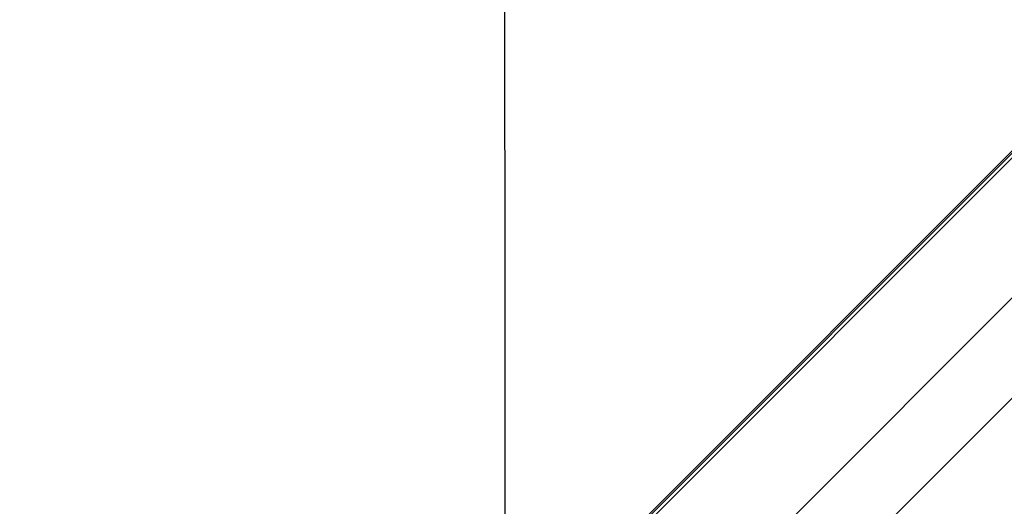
# Paper-space layout 'Wall Base Bracket' of a CAD drawing. Header units: millimetres. Extents: x 61326 to 443956, y 32752 to 406945.
# Tile 37 of 73: x 92548 to 97918, y 249951 to 252602. Entities that reach past the tile are written whole.
import ezdxf

# ---------------------------------------------------------------- set-up
doc = ezdxf.new("R2010")
doc.units = ezdxf.units.MM
doc.layers.add('COMPONENT_GEOMETRY', color=7, linetype='Continuous')
doc.styles.add('SLDTEXTSTYLE1', font='TXT', dxfattribs={"width": 0.75})
doc.dimstyles.new('SLDDIMSTYLE0', dxfattribs={"dimtxt": 2500, "dimasz": 165.1, "dimexe": 0, "dimexo": 0.0625, "dimgap": 625, "dimtad": 0, "dimtih": 1, "dimtoh": 1, "dimdec": 0, "dimlfac": 0.02, "dimrnd": 1e-09, "dimzin": 12, "dimdsep": 46, "dimtxsty": 'SLDTEXTSTYLE1', "dimsah": 1, "dimcen": 0.09, "dimadec": 0, "dimazin": 3, "dimtfac": 1, "dimtdec": 0, "dimtofl": 0, "dimtmove": 0, "dimatfit": 3, "dimfxl": 1, "dimfrac": 2, "dimtolj": 1, "dimtzin": 12, "dimarcsym": 0})

# ---------------------------------------------------------------- blocks, each defined once
blk = doc.blocks.new('_D_23')
at = {"layer": 'COMPONENT_GEOMETRY', "color": 7, "ltscale": 50}
for p, q in [((240160.5, 319828.1), (240160.5, 204975.3)), ((84224.7, 236918.1), (84224.7, 204975.3)), ((84224.7, 205134.1), (158498.2, 205134.1)), ((240160.5, 205134.1), (165887, 205134.1))]:
    blk.add_line(p, q, dxfattribs=at)
for points in [[(84224.7, 205134.1), (84389.8, 205108.7), (84389.8, 205159.5)], [(240160.5, 205134.1), (239995.4, 205159.5), (239995.4, 205108.7)]]:
    blk.add_solid(points, dxfattribs=at)
at = {"layer": 'COMPONENT_GEOMETRY', "color": 7, "ltscale": 50, "insert": (158498.2, 206372.4), "char_height": 2500, "attachment_point": 1, "style": 'SLDTEXTSTYLE1'}
blk.add_mtext('3119', dxfattribs=at)

psp = doc.layouts.new('Wall Base Bracket')

# ---------------------------------------------------------------- linework, layer by layer
at = {"color": 8, "linetype": 'Continuous', "lineweight": 25, "ltscale": 50}
for p, q in [((95194.28, 249084.26), (129929.16, 283819.15)), ((95530.42, 248656.83), (130361.28, 283487.7)), ((95181.68, 249096.86), (124053.35, 277968.54)), ((97290.4, 249870.47), (122286.99, 274867.05))]:
    psp.add_line(p, q, dxfattribs=at)
at = {"color": 7, "linetype": 'Continuous', "lineweight": 25, "ltscale": 50}
psp.add_line((95174.79, 249103.75), (123658.91, 277587.87), dxfattribs=at)
at = {"color": 7, "linetype": 'Continuous', "lineweight": 25, "ltscale": 50, "flags": 128}
psp.add_lwpolyline([(95183.96, 270097.27), (95184.97, 267955.61), (95185.98, 265813.95), (95186.99, 263672.3), (95187.99, 261530.64), (95188.98, 259388.98), (95189.97, 257247.32), (95190.95, 255105.67), (95191.93, 252964.01), (95192.9, 250822.35), (95193.54, 249411.99)], dxfattribs=at)

# ---------------------------------------------------------------- dimensions: what is measured, and where the dimension line sits
at = {"layer": 'COMPONENT_GEOMETRY', "color": 7, "ltscale": 50}
dim = psp.add_linear_dim(base=(84224.72, 205134.08), p1=(240160.49, 319891.58), p2=(84224.72, 236981.63), dimstyle='SLDDIMSTYLE0', dxfattribs=at)
dim.commit()
dim.dimension.update_dxf_attribs({"geometry": '_D_23', "text_midpoint": (162192.6, 205134.08), "dimtype": 160})

doc.saveas('drawing.dxf')
